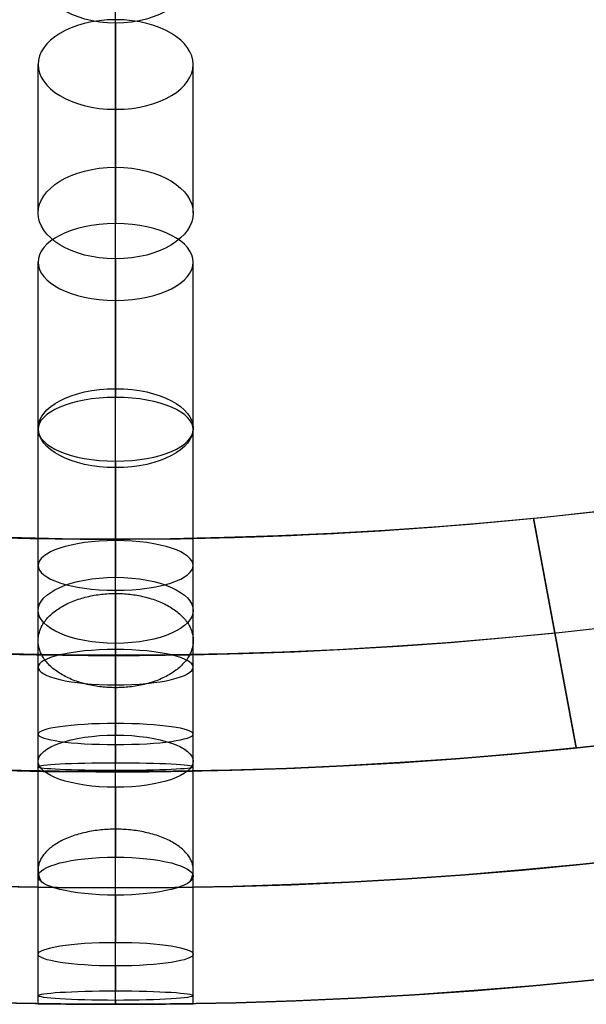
# Model space of a CAD drawing. Header units: millimetres. Extents: x -60 to 60, y -60 to 60.
# Tile 28 of 61: x -0.85 to 6.46, y -60.35 to -47.65. Entities that reach past the tile are written whole.
import ezdxf

# ---------------------------------------------------------------- set-up
doc = ezdxf.new("R2010")
doc.units = ezdxf.units.MM
doc.header["$MEASUREMENT"] = 0
doc.layers.add('Metal', color=7, linetype='Continuous', true_color=0xb2b2b2)
doc.layers.add('Opal glass', color=7, linetype='Continuous', true_color=0x7b7b7b)

msp = doc.modelspace()

# ---------------------------------------------------------------- linework, layer by layer
at = {"layer": 'Metal', "extrusion": (1, 0, 0)}
for points in [[(-57.346, 97.154), (-57.346, 99.09)], [(-57.346, 101.097), (-57.346, 103.74)], [(-57.346, 105.791), (-57.346, 107.154)], [(-60.346, 107.154), (-60.346, 106.477)], [(-60.346, 104.425), (-60.346, 101.344)], [(-60.346, 99.337), (-60.346, 97.154)]]:
    msp.add_lwpolyline(points, dxfattribs=at)
at = {"layer": 'Metal'}
msp.add_lwpolyline([(0.39, -60.346), (0.39, -57.346)], dxfattribs=at)
for centre, radius in [((0.397, -0.384, 97.154), 56.961), ((0.397, -0.384, 93.154), 53.961), ((0.397, -0.384, 100.154), 53.961)]:
    msp.add_circle(centre, radius, dxfattribs=at)
for centre, radius, start, end in [((0.397, -0.384, 107.154), 56.961, 285.0362, 95.9739), ((0.397, -0.384, 107.154), 56.961, 285.0362, 95.9739), ((0.397, -0.384, 102.154), 56.961, 285.5577, 85.3424), ((0.397, -0.384, 107.154), 55.461, 285.159, 95.8511), ((0.397, -0.384, 107.154), 56.961, 105.0362, 275.9739), ((0.397, -0.384, 107.154), 56.961, 105.0362, 275.9739), ((0.397, -0.384, 107.154), 53.961, 285.2887, 95.7214), ((0.397, -0.384, 107.154), 53.961, 285.2887, 95.7214), ((0.397, -0.384, 107.154), 55.461, 105.159, 275.8511), ((0.397, -0.384, 107.154), 53.961, 105.2887, 275.7214), ((0.397, -0.384, 107.154), 53.961, 105.2887, 275.7214), ((0.39, -0.346, 97.154), 60, 180, 0), ((0.39, -0.346, 107.154), 60, 180, 0), ((0.39, -0.346, 97.154), 60, 180, 0), ((0.39, -0.346, 97.154), 58.5, 180, 360), ((0.39, -0.346, 97.154), 57, 180, 0), ((0.39, -0.346, 107.154), 57, 180, 0), ((0.39, -0.346, 97.154), 57, 180, 0), ((0.397, -0.384, 101.154), 53.961, 264.7667, 280.5051), ((0.397, -0.384, 103.154), 53.961, 264.7667, 275.7214), ((0.397, -0.384, 101.154), 56.961, 265.3355, 280.5051), ((0.397, -0.384, 103.154), 56.961, 265.3355, 275.9739)]:
    msp.add_arc(centre, radius, start, end, dxfattribs=at)
at = {"layer": 'Metal', "extrusion": (1, 0, 0)}
for radius, start, end in [(60, 142.10085, 145.09131), (57, 148.2246, 151.1608), (60, 147.11319, 150.18786), (57, 153.2987, 156.2501), (57, 158.3925, 161.3875), (60, 152.20599, 155.25914), (57, 163.5261, 166.4928), (60, 157.28103, 160.41172), (57, 168.6227, 171.5255), (57, 173.6437, 176.4245), (57, 178.5193, 180), (60, 162.43044, 165.55266), (60, 167.56412, 170.63595), (60, 172.6375, 175.64433), (60, 177.6261, 180)]:
    msp.add_arc((-0.346, 107.154, 0.39), radius, start, end, dxfattribs=at)
at = {"layer": 'Metal'}
for points in [[(0.39, -47.692, 144.01), (0.39, -46.756, 142.766), (0.39, -45.82, 141.521)], [(0.39, -49.55, 141.49), (0.39, -48.599, 140.225), (0.39, -47.647, 138.96)], [(-0.61, -50.141, 140.612), (-0.61, -49.183, 139.339), (-0.61, -48.226, 138.066)], [(1.39, -50.141, 140.612), (1.39, -49.183, 139.339), (1.39, -48.226, 138.066)], [(0.39, -50.731, 139.733), (0.39, -49.767, 138.451), (0.39, -48.803, 137.169)], [(0.39, -52.406, 136.983), (0.39, -51.341, 135.815), (0.39, -50.277, 134.648)], [(-0.61, -52.916, 136.058), (-0.61, -51.844, 134.883), (-0.61, -50.773, 133.708)], [(1.39, -52.916, 136.058), (1.39, -51.844, 134.883), (1.39, -50.773, 133.708)], [(0.39, -53.424, 135.131), (0.39, -52.346, 133.949), (0.39, -51.268, 132.766)], [(0.39, -54.839, 132.265), (0.39, -53.679, 131.187), (0.39, -52.519, 130.11)], [(-0.61, -55.266, 131.296), (-0.61, -54.098, 130.212), (-0.61, -52.931, 129.128)], [(1.39, -55.266, 131.296), (1.39, -54.098, 130.212), (1.39, -52.931, 129.128)], [(0.39, -55.691, 130.326), (0.39, -54.516, 129.235), (0.39, -53.341, 128.144)], [(5.777, -54.077, 107.154), (5.777, -54.077, 105.154), (5.777, -54.077, 103.154)], [(6.325, -57.036, 107.154), (6.051, -55.556, 107.154), (5.777, -54.077, 107.154)], [(0.39, -56.874, 127.269), (0.39, -55.619, 126.308), (0.39, -54.365, 125.346)], [(-0.61, -57.211, 126.268), (-0.61, -55.949, 125.3), (-0.61, -54.687, 124.333)], [(1.39, -57.211, 126.268), (1.39, -55.949, 125.3), (1.39, -54.687, 124.333)], [(0.39, -57.547, 125.266), (0.39, -56.277, 124.292), (0.39, -55.006, 123.318)], [(0.39, -58.449, 122.123), (0.39, -57.109, 121.295), (0.39, -55.77, 120.467)], [(-0.61, -58.694, 121.099), (-0.61, -57.347, 120.266), (-0.61, -55.999, 119.433)], [(1.39, -58.694, 121.099), (1.39, -57.347, 120.266), (1.39, -55.999, 119.433)], [(0.39, -58.938, 120.075), (0.39, -57.582, 119.236), (0.39, -56.226, 118.398)], [(0.39, -59.547, 116.916), (0.39, -58.135, 116.235), (0.39, -56.724, 115.554)], [(-0.61, -59.7, 115.88), (-0.61, -58.28, 115.195), (-0.61, -56.861, 114.509)], [(1.39, -59.7, 115.88), (1.39, -58.28, 115.195), (1.39, -56.861, 114.509)], [(0.39, -59.851, 114.842), (0.39, -58.424, 114.153), (0.39, -56.996, 113.464)], [(6.325, -57.036, 103.154), (6.325, -57.036, 105.154), (6.325, -57.036, 107.154)], [(0.39, -60.173, 111.711), (0.39, -58.704, 111.209), (0.39, -57.235, 110.708)], [(-0.61, -60.234, 110.675), (-0.61, -58.758, 110.171), (-0.61, -57.282, 109.668)], [(-0.61, -60.338, 100.34), (-0.61, -58.838, 100.216), (-0.61, -57.337, 100.093)], [(-0.61, -60.338, 105.449), (-0.61, -58.838, 105.106), (-0.61, -57.337, 104.763)], [(0.39, -60.295, 109.639), (0.39, -58.811, 109.133), (0.39, -57.327, 108.627)], [(0.39, -60.346, 99.337), (0.39, -58.846, 99.213), (0.39, -57.346, 99.09)], [(0.39, -60.346, 101.344), (0.39, -58.846, 101.22), (0.39, -57.346, 101.097)], [(0.39, -60.346, 104.425), (0.39, -58.846, 104.083), (0.39, -57.346, 103.74)], [(0.39, -60.346, 106.477), (0.39, -58.846, 106.134), (0.39, -57.346, 105.791)], [(1.39, -60.234, 110.675), (1.39, -58.758, 110.171), (1.39, -57.282, 109.668)], [(1.39, -60.338, 100.34), (1.39, -58.838, 100.216), (1.39, -57.337, 100.093)], [(1.39, -60.338, 105.449), (1.39, -58.838, 105.106), (1.39, -57.337, 104.763)]]:
    msp.add_open_spline(points, degree=2, dxfattribs=at)
for points, knots in [([(0.39, -47.692, 144.01), (0.959, -47.692, 144.01), (1.39, -47.391, 144.384), (1.39, -47.045, 144.813), (1.39, -46.698, 145.243), (0.959, -46.397, 145.616), (0.39, -46.397, 145.616), (-0.179, -46.397, 145.616), (-0.61, -46.698, 145.243), (-0.61, -47.045, 144.813), (-0.61, -47.391, 144.384), (-0.179, -47.692, 144.01), (0.39, -47.692, 144.01)], [0, 0, 0, 0, 1.765809, 1.765809, 1.765809, 3.531415, 3.531415, 3.531415, 5.297022, 5.297022, 5.297022, 7.06283, 7.06283, 7.06283, 7.06283]), ([(0.39, -47.692, 144.01), (0.959, -47.692, 144.01), (1.39, -47.391, 144.384), (1.39, -47.045, 144.813), (1.39, -46.698, 145.243), (0.959, -46.397, 145.616), (0.39, -46.397, 145.616), (-0.179, -46.397, 145.616), (-0.61, -46.698, 145.243), (-0.61, -47.045, 144.813), (-0.61, -47.391, 144.384), (-0.179, -47.692, 144.01), (0.39, -47.692, 144.01)], [0, 0, 0, 0, 1.765809, 1.765809, 1.765809, 3.531415, 3.531415, 3.531415, 5.297022, 5.297022, 5.297022, 7.06283, 7.06283, 7.06283, 7.06283]), ([(0.39, -48.803, 137.169), (-0.197, -48.803, 137.169), (-0.61, -48.524, 137.603), (-0.61, -48.226, 138.066), (-0.61, -47.927, 138.528), (-0.197, -47.647, 138.96), (0.39, -47.647, 138.96), (0.977, -47.647, 138.96), (1.39, -47.927, 138.528), (1.39, -48.226, 138.066), (1.39, -48.524, 137.603), (0.977, -48.803, 137.169), (0.39, -48.803, 137.169)], [0, 0, 0, 0, 1.798117, 1.798117, 1.798117, 3.595536, 3.595536, 3.595536, 5.392954, 5.392954, 5.392954, 7.191071, 7.191071, 7.191071, 7.191071]), ([(0.39, -48.803, 137.169), (-0.197, -48.803, 137.169), (-0.61, -48.524, 137.603), (-0.61, -48.226, 138.066), (-0.61, -47.927, 138.528), (-0.197, -47.647, 138.96), (0.39, -47.647, 138.96), (0.977, -47.647, 138.96), (1.39, -47.927, 138.528), (1.39, -48.226, 138.066), (1.39, -48.524, 137.603), (0.977, -48.803, 137.169), (0.39, -48.803, 137.169)], [0, 0, 0, 0, 1.798117, 1.798117, 1.798117, 3.595536, 3.595536, 3.595536, 5.392954, 5.392954, 5.392954, 7.191071, 7.191071, 7.191071, 7.191071]), ([(0.39, -50.731, 139.733), (0.974, -50.731, 139.733), (1.39, -50.448, 140.155), (1.39, -50.141, 140.612), (1.39, -49.834, 141.07), (0.973, -49.55, 141.49), (0.39, -49.55, 141.49), (-0.193, -49.55, 141.49), (-0.61, -49.834, 141.07), (-0.61, -50.141, 140.612), (-0.61, -50.448, 140.155), (-0.193, -50.731, 139.733), (0.39, -50.731, 139.733)], [0, 0, 0, 0, 1.791385, 1.791385, 1.791385, 3.582219, 3.582219, 3.582219, 5.373052, 5.373052, 5.373052, 7.164437, 7.164437, 7.164437, 7.164437]), ([(0.39, -50.731, 139.733), (0.974, -50.731, 139.733), (1.39, -50.448, 140.155), (1.39, -50.141, 140.612), (1.39, -49.834, 141.07), (0.973, -49.55, 141.49), (0.39, -49.55, 141.49), (-0.193, -49.55, 141.49), (-0.61, -49.834, 141.07), (-0.61, -50.141, 140.612), (-0.61, -50.448, 140.155), (-0.193, -50.731, 139.733), (0.39, -50.731, 139.733)], [0, 0, 0, 0, 1.791385, 1.791385, 1.791385, 3.582219, 3.582219, 3.582219, 5.373052, 5.373052, 5.373052, 7.164437, 7.164437, 7.164437, 7.164437]), ([(0.39, -51.268, 132.766), (-0.196, -51.268, 132.766), (-0.61, -51.03, 133.22), (-0.61, -50.773, 133.708), (-0.61, -50.516, 134.195), (-0.196, -50.277, 134.648), (0.39, -50.277, 134.648), (0.976, -50.277, 134.648), (1.39, -50.516, 134.195), (1.39, -50.773, 133.708), (1.39, -51.03, 133.22), (0.976, -51.268, 132.766), (0.39, -51.268, 132.766)], [0, 0, 0, 0, 1.795971, 1.795971, 1.795971, 3.591281, 3.591281, 3.591281, 5.386592, 5.386592, 5.386592, 7.182562, 7.182562, 7.182562, 7.182562]), ([(0.39, -51.268, 132.766), (-0.196, -51.268, 132.766), (-0.61, -51.03, 133.22), (-0.61, -50.773, 133.708), (-0.61, -50.516, 134.195), (-0.196, -50.277, 134.648), (0.39, -50.277, 134.648), (0.976, -50.277, 134.648), (1.39, -50.516, 134.195), (1.39, -50.773, 133.708), (1.39, -51.03, 133.22), (0.976, -51.268, 132.766), (0.39, -51.268, 132.766)], [0, 0, 0, 0, 1.795971, 1.795971, 1.795971, 3.591281, 3.591281, 3.591281, 5.386592, 5.386592, 5.386592, 7.182562, 7.182562, 7.182562, 7.182562]), ([(0.39, -53.424, 135.131), (0.973, -53.424, 135.131), (1.39, -53.181, 135.575), (1.39, -52.916, 136.058), (1.39, -52.65, 136.541), (0.972, -52.406, 136.983), (0.39, -52.406, 136.983), (-0.192, -52.406, 136.983), (-0.61, -52.65, 136.541), (-0.61, -52.916, 136.058), (-0.61, -53.181, 135.575), (-0.192, -53.424, 135.131), (0.39, -53.424, 135.131)], [0, 0, 0, 0, 1.789504, 1.789504, 1.789504, 3.578487, 3.578487, 3.578487, 5.36747, 5.36747, 5.36747, 7.156975, 7.156975, 7.156975, 7.156975]), ([(0.39, -53.424, 135.131), (0.973, -53.424, 135.131), (1.39, -53.181, 135.575), (1.39, -52.916, 136.058), (1.39, -52.65, 136.541), (0.972, -52.406, 136.983), (0.39, -52.406, 136.983), (-0.192, -52.406, 136.983), (-0.61, -52.65, 136.541), (-0.61, -52.916, 136.058), (-0.61, -53.181, 135.575), (-0.192, -53.424, 135.131), (0.39, -53.424, 135.131)], [0, 0, 0, 0, 1.789504, 1.789504, 1.789504, 3.578487, 3.578487, 3.578487, 5.36747, 5.36747, 5.36747, 7.156975, 7.156975, 7.156975, 7.156975]), ([(0.39, -53.341, 128.144), (-0.197, -53.341, 128.144), (-0.61, -53.143, 128.62), (-0.61, -52.931, 129.128), (-0.61, -52.718, 129.636), (-0.197, -52.519, 130.11), (0.39, -52.519, 130.11), (0.977, -52.519, 130.11), (1.39, -52.718, 129.636), (1.39, -52.931, 129.128), (1.39, -53.143, 128.62), (0.977, -53.341, 128.144), (0.39, -53.341, 128.144)], [0, 0, 0, 0, 1.79812, 1.79812, 1.79812, 3.595541, 3.595541, 3.595541, 5.392963, 5.392963, 5.392963, 7.191082, 7.191082, 7.191082, 7.191082]), ([(0.39, -53.341, 128.144), (-0.197, -53.341, 128.144), (-0.61, -53.143, 128.62), (-0.61, -52.931, 129.128), (-0.61, -52.718, 129.636), (-0.197, -52.519, 130.11), (0.39, -52.519, 130.11), (0.977, -52.519, 130.11), (1.39, -52.718, 129.636), (1.39, -52.931, 129.128), (1.39, -53.143, 128.62), (0.977, -53.341, 128.144), (0.39, -53.341, 128.144)], [0, 0, 0, 0, 1.79812, 1.79812, 1.79812, 3.595541, 3.595541, 3.595541, 5.392963, 5.392963, 5.392963, 7.191082, 7.191082, 7.191082, 7.191082]), ([(0.39, -55.006, 123.318), (-0.196, -55.006, 123.318), (-0.61, -54.853, 123.807), (-0.61, -54.687, 124.333), (-0.61, -54.52, 124.858), (-0.196, -54.365, 125.346), (0.39, -54.365, 125.346), (0.976, -54.365, 125.346), (1.39, -54.52, 124.858), (1.39, -54.687, 124.333), (1.39, -54.853, 123.807), (0.976, -55.006, 123.318), (0.39, -55.006, 123.318)], [0, 0, 0, 0, 1.796305, 1.796305, 1.796305, 3.591944, 3.591944, 3.591944, 5.387583, 5.387583, 5.387583, 7.183888, 7.183888, 7.183888, 7.183888]), ([(0.39, -55.006, 123.318), (-0.196, -55.006, 123.318), (-0.61, -54.853, 123.807), (-0.61, -54.687, 124.333), (-0.61, -54.52, 124.858), (-0.196, -54.365, 125.346), (0.39, -54.365, 125.346), (0.976, -54.365, 125.346), (1.39, -54.52, 124.858), (1.39, -54.687, 124.333), (1.39, -54.853, 123.807), (0.976, -55.006, 123.318), (0.39, -55.006, 123.318)], [0, 0, 0, 0, 1.796305, 1.796305, 1.796305, 3.591944, 3.591944, 3.591944, 5.387583, 5.387583, 5.387583, 7.183888, 7.183888, 7.183888, 7.183888]), ([(0.39, -55.691, 130.326), (0.974, -55.691, 130.326), (1.39, -55.487, 130.792), (1.39, -55.266, 131.296), (1.39, -55.044, 131.801), (0.973, -54.839, 132.265), (0.39, -54.839, 132.265), (-0.193, -54.839, 132.265), (-0.61, -55.044, 131.801), (-0.61, -55.266, 131.296), (-0.61, -55.487, 130.792), (-0.193, -55.691, 130.326), (0.39, -55.691, 130.326)], [0, 0, 0, 0, 1.791387, 1.791387, 1.791387, 3.582223, 3.582223, 3.582223, 5.373059, 5.373059, 5.373059, 7.164447, 7.164447, 7.164447, 7.164447]), ([(0.39, -55.691, 130.326), (0.974, -55.691, 130.326), (1.39, -55.487, 130.792), (1.39, -55.266, 131.296), (1.39, -55.044, 131.801), (0.973, -54.839, 132.265), (0.39, -54.839, 132.265), (-0.193, -54.839, 132.265), (-0.61, -55.044, 131.801), (-0.61, -55.266, 131.296), (-0.61, -55.487, 130.792), (-0.193, -55.691, 130.326), (0.39, -55.691, 130.326)], [0, 0, 0, 0, 1.791387, 1.791387, 1.791387, 3.582223, 3.582223, 3.582223, 5.373059, 5.373059, 5.373059, 7.164447, 7.164447, 7.164447, 7.164447]), ([(0.39, -56.226, 118.398), (-0.194, -56.226, 118.398), (-0.61, -56.118, 118.895), (-0.61, -55.999, 119.433), (-0.61, -55.88, 119.971), (-0.194, -55.77, 120.467), (0.39, -55.77, 120.467), (0.974, -55.77, 120.467), (1.39, -55.88, 119.971), (1.39, -55.999, 119.433), (1.39, -56.118, 118.895), (0.974, -56.226, 118.398), (0.39, -56.226, 118.398)], [0, 0, 0, 0, 1.79217, 1.79217, 1.79217, 3.583746, 3.583746, 3.583746, 5.375322, 5.375322, 5.375322, 7.167492, 7.167492, 7.167492, 7.167492]), ([(0.39, -56.226, 118.398), (-0.194, -56.226, 118.398), (-0.61, -56.118, 118.895), (-0.61, -55.999, 119.433), (-0.61, -55.88, 119.971), (-0.194, -55.77, 120.467), (0.39, -55.77, 120.467), (0.974, -55.77, 120.467), (1.39, -55.88, 119.971), (1.39, -55.999, 119.433), (1.39, -56.118, 118.895), (0.974, -56.226, 118.398), (0.39, -56.226, 118.398)], [0, 0, 0, 0, 1.79217, 1.79217, 1.79217, 3.583746, 3.583746, 3.583746, 5.375322, 5.375322, 5.375322, 7.167492, 7.167492, 7.167492, 7.167492]), ([(0.39, -56.996, 113.464), (-0.191, -56.996, 113.464), (-0.61, -56.932, 113.963), (-0.61, -56.861, 114.509), (-0.61, -56.79, 115.056), (-0.191, -56.724, 115.554), (0.39, -56.724, 115.554), (0.971, -56.724, 115.554), (1.39, -56.79, 115.056), (1.39, -56.861, 114.509), (1.39, -56.932, 113.963), (0.971, -56.996, 113.464), (0.39, -56.996, 113.464)], [0, 0, 0, 0, 1.786583, 1.786583, 1.786583, 3.572664, 3.572664, 3.572664, 5.358745, 5.358745, 5.358745, 7.145328, 7.145328, 7.145328, 7.145328]), ([(0.39, -56.996, 113.464), (-0.191, -56.996, 113.464), (-0.61, -56.932, 113.963), (-0.61, -56.861, 114.509), (-0.61, -56.79, 115.056), (-0.191, -56.724, 115.554), (0.39, -56.724, 115.554), (0.971, -56.724, 115.554), (1.39, -56.79, 115.056), (1.39, -56.861, 114.509), (1.39, -56.932, 113.963), (0.971, -56.996, 113.464), (0.39, -56.996, 113.464)], [0, 0, 0, 0, 1.786583, 1.786583, 1.786583, 3.572664, 3.572664, 3.572664, 5.358745, 5.358745, 5.358745, 7.145328, 7.145328, 7.145328, 7.145328]), ([(0.39, -57.547, 125.266), (0.973, -57.547, 125.266), (1.39, -57.387, 125.746), (1.39, -57.211, 126.268), (1.39, -57.036, 126.791), (0.973, -56.874, 127.269), (0.39, -56.874, 127.269), (-0.192, -56.874, 127.269), (-0.61, -57.036, 126.791), (-0.61, -57.211, 126.268), (-0.61, -57.387, 125.746), (-0.193, -57.547, 125.266), (0.39, -57.547, 125.266)], [0, 0, 0, 0, 1.789798, 1.789798, 1.789798, 3.579069, 3.579069, 3.579069, 5.36834, 5.36834, 5.36834, 7.158138, 7.158138, 7.158138, 7.158138]), ([(0.39, -57.547, 125.266), (0.973, -57.547, 125.266), (1.39, -57.387, 125.746), (1.39, -57.211, 126.268), (1.39, -57.036, 126.791), (0.973, -56.874, 127.269), (0.39, -56.874, 127.269), (-0.192, -56.874, 127.269), (-0.61, -57.036, 126.791), (-0.61, -57.211, 126.268), (-0.61, -57.387, 125.746), (-0.193, -57.547, 125.266), (0.39, -57.547, 125.266)], [0, 0, 0, 0, 1.789798, 1.789798, 1.789798, 3.579069, 3.579069, 3.579069, 5.36834, 5.36834, 5.36834, 7.158138, 7.158138, 7.158138, 7.158138]), ([(0.39, -57.327, 108.627), (-0.185, -57.327, 108.627), (-0.61, -57.306, 109.117), (-0.61, -57.282, 109.668), (-0.61, -57.258, 110.219), (-0.185, -57.235, 110.708), (0.39, -57.235, 110.708), (0.965, -57.235, 110.708), (1.39, -57.258, 110.219), (1.39, -57.282, 109.668), (1.39, -57.306, 109.117), (0.965, -57.327, 108.627), (0.39, -57.327, 108.627)], [0, 0, 0, 0, 1.775599, 1.775599, 1.775599, 3.550861, 3.550861, 3.550861, 5.326123, 5.326123, 5.326123, 7.101722, 7.101722, 7.101722, 7.101722]), ([(0.39, -57.327, 108.627), (-0.185, -57.327, 108.627), (-0.61, -57.306, 109.117), (-0.61, -57.282, 109.668), (-0.61, -57.258, 110.219), (-0.185, -57.235, 110.708), (0.39, -57.235, 110.708), (0.965, -57.235, 110.708), (1.39, -57.258, 110.219), (1.39, -57.282, 109.668), (1.39, -57.306, 109.117), (0.965, -57.327, 108.627), (0.39, -57.327, 108.627)], [0, 0, 0, 0, 1.775599, 1.775599, 1.775599, 3.550861, 3.550861, 3.550861, 5.326123, 5.326123, 5.326123, 7.101722, 7.101722, 7.101722, 7.101722]), ([(0.39, -57.346, 99.09), (-0.164, -57.346, 99.09), (-0.61, -57.337, 99.54), (-0.61, -57.337, 100.093), (-0.61, -57.337, 100.645), (-0.164, -57.346, 101.097), (0.39, -57.346, 101.097), (0.944, -57.346, 101.097), (1.39, -57.337, 100.645), (1.39, -57.337, 100.093), (1.39, -57.337, 99.54), (0.944, -57.346, 99.09), (0.39, -57.346, 99.09)], [0, 0, 0, 0, 1.740233, 1.740233, 1.740233, 3.481496, 3.481496, 3.481496, 5.222758, 5.222758, 5.222758, 6.962991, 6.962991, 6.962991, 6.962991]), ([(0.39, -57.346, 103.74), (-0.176, -57.346, 103.74), (-0.61, -57.337, 104.211), (-0.61, -57.337, 104.763), (-0.61, -57.337, 105.315), (-0.177, -57.346, 105.791), (0.39, -57.346, 105.791), (0.957, -57.346, 105.791), (1.39, -57.337, 105.315), (1.39, -57.337, 104.763), (1.39, -57.337, 104.211), (0.956, -57.346, 103.74), (0.39, -57.346, 103.74)], [0, 0, 0, 0, 1.759202, 1.759202, 1.759202, 3.521394, 3.521394, 3.521394, 5.283586, 5.283586, 5.283586, 7.042787, 7.042787, 7.042787, 7.042787]), ([(0.39, -57.346, 99.09), (-0.164, -57.346, 99.09), (-0.61, -57.337, 99.54), (-0.61, -57.337, 100.093), (-0.61, -57.337, 100.645), (-0.164, -57.346, 101.097), (0.39, -57.346, 101.097), (0.944, -57.346, 101.097), (1.39, -57.337, 100.645), (1.39, -57.337, 100.093), (1.39, -57.337, 99.54), (0.944, -57.346, 99.09), (0.39, -57.346, 99.09)], [0, 0, 0, 0, 1.740233, 1.740233, 1.740233, 3.481496, 3.481496, 3.481496, 5.222758, 5.222758, 5.222758, 6.962991, 6.962991, 6.962991, 6.962991]), ([(0.39, -57.346, 103.74), (-0.176, -57.346, 103.74), (-0.61, -57.337, 104.211), (-0.61, -57.337, 104.763), (-0.61, -57.337, 105.315), (-0.177, -57.346, 105.791), (0.39, -57.346, 105.791), (0.957, -57.346, 105.791), (1.39, -57.337, 105.315), (1.39, -57.337, 104.763), (1.39, -57.337, 104.211), (0.956, -57.346, 103.74), (0.39, -57.346, 103.74)], [0, 0, 0, 0, 1.759202, 1.759202, 1.759202, 3.521394, 3.521394, 3.521394, 5.283586, 5.283586, 5.283586, 7.042787, 7.042787, 7.042787, 7.042787]), ([(0.39, -58.938, 120.075), (0.971, -58.938, 120.075), (1.39, -58.823, 120.563), (1.39, -58.694, 121.099), (1.39, -58.566, 121.636), (0.971, -58.449, 122.123), (0.39, -58.449, 122.123), (-0.19, -58.449, 122.123), (-0.61, -58.566, 121.636), (-0.61, -58.694, 121.099), (-0.61, -58.823, 120.563), (-0.191, -58.938, 120.075), (0.39, -58.938, 120.075)], [0, 0, 0, 0, 1.78617, 1.78617, 1.78617, 3.57187, 3.57187, 3.57187, 5.35757, 5.35757, 5.35757, 7.143741, 7.143741, 7.143741, 7.143741]), ([(0.39, -58.938, 120.075), (0.971, -58.938, 120.075), (1.39, -58.823, 120.563), (1.39, -58.694, 121.099), (1.39, -58.566, 121.636), (0.971, -58.449, 122.123), (0.39, -58.449, 122.123), (-0.19, -58.449, 122.123), (-0.61, -58.566, 121.636), (-0.61, -58.694, 121.099), (-0.61, -58.823, 120.563), (-0.191, -58.938, 120.075), (0.39, -58.938, 120.075)], [0, 0, 0, 0, 1.78617, 1.78617, 1.78617, 3.57187, 3.57187, 3.57187, 5.35757, 5.35757, 5.35757, 7.143741, 7.143741, 7.143741, 7.143741]), ([(0.39, -59.851, 114.842), (0.968, -59.851, 114.842), (1.39, -59.78, 115.334), (1.39, -59.7, 115.88), (1.39, -59.62, 116.425), (0.968, -59.547, 116.916), (0.39, -59.547, 116.916), (-0.188, -59.547, 116.916), (-0.61, -59.62, 116.425), (-0.61, -59.7, 115.88), (-0.61, -59.78, 115.334), (-0.188, -59.851, 114.842), (0.39, -59.851, 114.842)], [0, 0, 0, 0, 1.781258, 1.781258, 1.781258, 3.562118, 3.562118, 3.562118, 5.342977, 5.342977, 5.342977, 7.124236, 7.124236, 7.124236, 7.124236]), ([(0.39, -59.851, 114.842), (0.968, -59.851, 114.842), (1.39, -59.78, 115.334), (1.39, -59.7, 115.88), (1.39, -59.62, 116.425), (0.968, -59.547, 116.916), (0.39, -59.547, 116.916), (-0.188, -59.547, 116.916), (-0.61, -59.62, 116.425), (-0.61, -59.7, 115.88), (-0.61, -59.78, 115.334), (-0.188, -59.851, 114.842), (0.39, -59.851, 114.842)], [0, 0, 0, 0, 1.781258, 1.781258, 1.781258, 3.562118, 3.562118, 3.562118, 5.342977, 5.342977, 5.342977, 7.124236, 7.124236, 7.124236, 7.124236]), ([(0.39, -60.295, 109.639), (0.963, -60.295, 109.639), (1.39, -60.267, 110.124), (1.39, -60.234, 110.675), (1.39, -60.202, 111.226), (0.963, -60.173, 111.711), (0.39, -60.173, 111.711), (-0.182, -60.173, 111.711), (-0.61, -60.202, 111.226), (-0.61, -60.234, 110.675), (-0.61, -60.267, 110.124), (-0.183, -60.295, 109.639), (0.39, -60.295, 109.639)], [0, 0, 0, 0, 1.771564, 1.771564, 1.771564, 3.542859, 3.542859, 3.542859, 5.314153, 5.314153, 5.314153, 7.085717, 7.085717, 7.085717, 7.085717]), ([(0.39, -60.295, 109.639), (0.963, -60.295, 109.639), (1.39, -60.267, 110.124), (1.39, -60.234, 110.675), (1.39, -60.202, 111.226), (0.963, -60.173, 111.711), (0.39, -60.173, 111.711), (-0.182, -60.173, 111.711), (-0.61, -60.202, 111.226), (-0.61, -60.234, 110.675), (-0.61, -60.267, 110.124), (-0.183, -60.295, 109.639), (0.39, -60.295, 109.639)], [0, 0, 0, 0, 1.771564, 1.771564, 1.771564, 3.542859, 3.542859, 3.542859, 5.314153, 5.314153, 5.314153, 7.085717, 7.085717, 7.085717, 7.085717]), ([(0.39, -60.346, 99.337), (0.944, -60.346, 99.337), (1.39, -60.338, 99.787), (1.39, -60.338, 100.34), (1.39, -60.338, 100.892), (0.944, -60.346, 101.344), (0.39, -60.346, 101.344), (-0.164, -60.346, 101.344), (-0.61, -60.338, 100.892), (-0.61, -60.338, 100.34), (-0.61, -60.338, 99.787), (-0.164, -60.346, 99.337), (0.39, -60.346, 99.337)], [0, 0, 0, 0, 1.740253, 1.740253, 1.740253, 3.481484, 3.481484, 3.481484, 5.222715, 5.222715, 5.222715, 6.962967, 6.962967, 6.962967, 6.962967]), ([(0.39, -60.346, 104.425), (0.956, -60.346, 104.425), (1.39, -60.338, 104.897), (1.39, -60.338, 105.449), (1.39, -60.338, 106.001), (0.957, -60.346, 106.477), (0.39, -60.346, 106.477), (-0.177, -60.346, 106.477), (-0.61, -60.338, 106.001), (-0.61, -60.338, 105.449), (-0.61, -60.338, 104.897), (-0.176, -60.346, 104.425), (0.39, -60.346, 104.425)], [0, 0, 0, 0, 1.75927, 1.75927, 1.75927, 3.521381, 3.521381, 3.521381, 5.283492, 5.283492, 5.283492, 7.042763, 7.042763, 7.042763, 7.042763]), ([(0.39, -60.346, 99.337), (0.944, -60.346, 99.337), (1.39, -60.338, 99.787), (1.39, -60.338, 100.34), (1.39, -60.338, 100.892), (0.944, -60.346, 101.344), (0.39, -60.346, 101.344), (-0.164, -60.346, 101.344), (-0.61, -60.338, 100.892), (-0.61, -60.338, 100.34), (-0.61, -60.338, 99.787), (-0.164, -60.346, 99.337), (0.39, -60.346, 99.337)], [0, 0, 0, 0, 1.740253, 1.740253, 1.740253, 3.481484, 3.481484, 3.481484, 5.222715, 5.222715, 5.222715, 6.962967, 6.962967, 6.962967, 6.962967]), ([(0.39, -60.346, 104.425), (0.956, -60.346, 104.425), (1.39, -60.338, 104.897), (1.39, -60.338, 105.449), (1.39, -60.338, 106.001), (0.957, -60.346, 106.477), (0.39, -60.346, 106.477), (-0.177, -60.346, 106.477), (-0.61, -60.338, 106.001), (-0.61, -60.338, 105.449), (-0.61, -60.338, 104.897), (-0.176, -60.346, 104.425), (0.39, -60.346, 104.425)], [0, 0, 0, 0, 1.75927, 1.75927, 1.75927, 3.521381, 3.521381, 3.521381, 5.283492, 5.283492, 5.283492, 7.042763, 7.042763, 7.042763, 7.042763])]:
    msp.add_open_spline(points, degree=3, knots=knots, dxfattribs=at)
for points, weights, knots in [([(0.39, -56.263, 124.281), (1.39, -56.263, 124.281), (1.39, -55.655, 125.075), (1.39, -55.047, 125.869), (0.39, -55.047, 125.869), (-0.61, -55.047, 125.869), (-0.61, -55.655, 125.075), (-0.61, -56.263, 124.281), (0.39, -56.263, 124.281)], [1, 0.707106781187, 1, 0.707106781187, 1, 0.707106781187, 1, 0.707106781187, 1], [0, 0, 0, 1.570796, 1.570796, 3.141593, 3.141593, 4.712389, 4.712389, 6.283185, 6.283185, 6.283185]), ([(1.346, -58.769, 120.799), (1.39, -58.693, 120.922), (1.39, -58.614, 121.05), (1.39, -58.088, 121.9), (0.39, -58.088, 121.9), (-0.61, -58.088, 121.9), (-0.61, -58.614, 121.05), (-0.61, -58.693, 120.922), (-0.566, -58.769, 120.799)], [0.906112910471, 0.941286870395, 1, 0.707106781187, 1, 0.707106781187, 1, 0.941286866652, 0.906112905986], [1.255916, 1.255916, 1.255916, 1.570796, 1.570796, 3.141593, 3.141593, 4.712389, 4.712389, 5.02727, 5.02727, 5.02727])]:
    msp.add_rational_spline(points, weights, degree=2, knots=knots, dxfattribs=at)
at = {"layer": 'Opal glass'}
for centre, radius in [((0.397, -0.384, 97.154), 59.961), ((0.397, -0.384, 57.154), 59.961), ((0.397, -0.384, 97.154), 59.961), ((0.397, -0.384, 97.154), 58.461), ((0.397, -0.384, 93.154), 56.961), ((0.397, -0.384, 57.154), 56.961), ((0.397, -0.384, 97.154), 56.961), ((0.397, -0.384, 93.154), 56.961), ((0.397, -0.384, 93.154), 55.461), ((0.397, -0.384, 93.154), 53.961)]:
    msp.add_circle(centre, radius, dxfattribs=at)
for centre, radius, start, end in [((0.397, -0.384, 101.154), 53.961, 264.7667, 280.5051), ((0.397, -0.384, 103.154), 53.961, 264.7667, 275.7214), ((0.397, -0.384, 101.154), 56.961, 265.3355, 280.5051), ((0.397, -0.384, 103.154), 56.961, 265.3355, 275.9739)]:
    msp.add_arc(centre, radius, start, end, dxfattribs=at)
for points, knots in [([(10.782, -56.391, 93.154), (10.782, -56.391, 69.654), (10.782, -56.391, 57.154), (10.782, -56.391, 3.154), (0.937, -3.296, 3.154), (0.667, -1.84, 3.154), (0.397, -0.384, 3.154)], [133.458009, 133.458009, 133.458009, 143.458009, 143.458009, 228.28101, 228.28101, 230.242282, 230.242282, 230.242282]), ([(0.397, -0.384, 0.154), (0.667, -1.84, 0.154), (0.937, -3.296, 0.154), (11.329, -59.34, 0.154), (11.329, -59.34, 57.154), (11.329, -59.34, 71.654), (11.329, -59.34, 97.154)], [-1.961271, -1.961271, -1.961271, 0, 0, 89.535391, 89.535391, 99.535391, 99.535391, 99.535391])]:
    msp.add_rational_spline(points, [1, 1, 1, 0.707106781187, 1, 1, 1], degree=2, knots=knots, dxfattribs=at)
for points in [[(5.777, -54.077, 103.154), (6.051, -55.556, 103.154), (6.325, -57.036, 103.154)], [(6.325, -57.036, 107.154), (6.051, -55.556, 107.154), (5.777, -54.077, 107.154)], [(5.777, -54.077, 107.154), (5.777, -54.077, 105.154), (5.777, -54.077, 103.154)], [(5.777, -54.077, 103.154), (6.051, -55.556, 103.154), (6.325, -57.036, 103.154)], [(6.325, -57.036, 103.154), (6.325, -57.036, 105.154), (6.325, -57.036, 107.154)]]:
    msp.add_open_spline(points, degree=2, dxfattribs=at)

doc.saveas('drawing.dxf')
